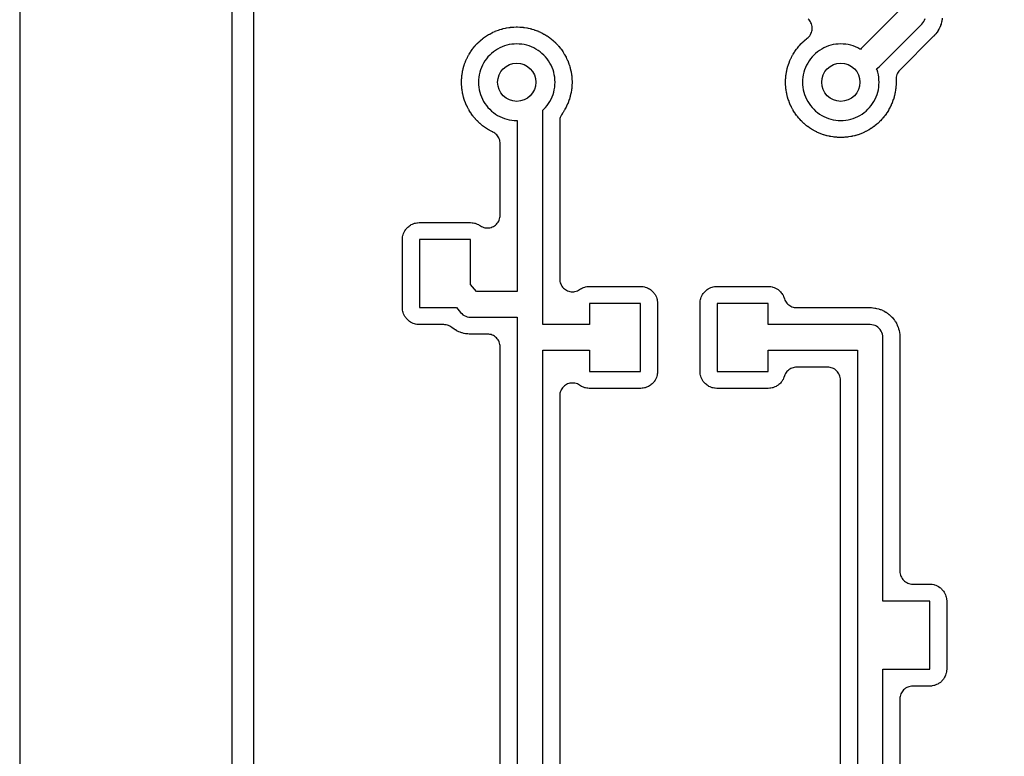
# Model space of a CAD drawing. Header units: millimetres. Extents: x 0 to 200, y 0 to 150.
# Tile 22 of 36: x 0 to 23, y 62 to 79. Entities that reach past the tile are written whole.
import ezdxf

# ---------------------------------------------------------------- set-up
doc = ezdxf.new("R2010")
doc.units = ezdxf.units.MM
for name, color, linetype in [('COPPER_KEEP_ref', 8, 'Continuous'), ('COPPER_REMOVE', 3, 'Continuous'), ('DRILL_0.9', 4, 'Continuous'), ('LABELS_ref', 5, 'Continuous'), ('OUTLINE', 7, 'Continuous')]:
    doc.layers.add(name, color=color, linetype=linetype)

msp = doc.modelspace()

# ---------------------------------------------------------------- linework, layer by layer
at = {"layer": 'COPPER_KEEP_ref'}
for points in [[(5.5, 100.7), (5.5, 15.3)], [(20.7, 79.724), (19.788, 78.812), (19.773, 78.795), (19.76, 78.802), (19.708, 78.83), (19.654, 78.854), (19.599, 78.875), (19.543, 78.892), (19.486, 78.906), (19.427, 78.915), (19.369, 78.921), (19.31, 78.923), (19.251, 78.921), (19.193, 78.915), (19.134, 78.906), (19.077, 78.892), (19.021, 78.875), (18.966, 78.854), (18.912, 78.83), (18.86, 78.802), (18.81, 78.771), (18.762, 78.737), (18.717, 78.7), (18.674, 78.659), (18.633, 78.616), (18.596, 78.571), (18.562, 78.523), (18.531, 78.473), (18.503, 78.421), (18.479, 78.367), (18.458, 78.312), (18.441, 78.256), (18.427, 78.199), (18.418, 78.14), (18.412, 78.082), (18.41, 78.023), (18.412, 77.964), (18.418, 77.906), (18.427, 77.847), (18.441, 77.79), (18.458, 77.734), (18.479, 77.679), (18.503, 77.625), (18.503, 77.625), (18.531, 77.573), (18.562, 77.523), (18.596, 77.475), (18.633, 77.43), (18.674, 77.387), (18.717, 77.346), (18.762, 77.309), (18.81, 77.275), (18.86, 77.244), (18.912, 77.216), (18.966, 77.192), (19.021, 77.171), (19.077, 77.154), (19.134, 77.14), (19.193, 77.131), (19.251, 77.125), (19.31, 77.123), (19.369, 77.125), (19.427, 77.131), (19.486, 77.14), (19.543, 77.154), (19.599, 77.171), (19.654, 77.192), (19.708, 77.216), (19.76, 77.244), (19.81, 77.275), (19.858, 77.309), (19.903, 77.346), (19.946, 77.387), (19.987, 77.43), (20.024, 77.475), (20.058, 77.523), (20.089, 77.573), (20.117, 77.625), (20.141, 77.679), (20.162, 77.734), (20.179, 77.79), (20.193, 77.847), (20.202, 77.906), (20.208, 77.964), (20.21, 78.023), (20.208, 78.082), (20.202, 78.14), (20.193, 78.199), (20.179, 78.256), (20.162, 78.312), (20.151, 78.341), (20.183, 78.362), (20.212, 78.388), (21.212, 79.388), (21.238, 79.417), (21.26, 79.45), (21.277, 79.485), (21.29, 79.522)], [(21.696, 79.53), (21.69, 79.488), (21.689, 79.478), (21.683, 79.449), (21.681, 79.44), (21.67, 79.399), (21.667, 79.389), (21.658, 79.361), (21.654, 79.352), (21.638, 79.313), (21.634, 79.304), (21.621, 79.277), (21.616, 79.269), (21.595, 79.232), (21.59, 79.224), (21.573, 79.199), (21.568, 79.191), (21.542, 79.158), (21.536, 79.15), (21.514, 79.126), (21.511, 79.122), (21.497, 79.107), (21.493, 79.103), (20.696, 78.306), (20.675, 78.283), (20.657, 78.258), (20.642, 78.232), (20.629, 78.204), (20.619, 78.175), (20.612, 78.145), (20.609, 78.115), (20.608, 78.084), (20.61, 78.039), (20.61, 78.034), (20.61, 78.012), (20.61, 78.007), (20.608, 77.954), (20.608, 77.949), (20.606, 77.927), (20.606, 77.922), (20.601, 77.869), (20.6, 77.864), (20.597, 77.843), (20.597, 77.838), (20.588, 77.785), (20.587, 77.78), (20.583, 77.759), (20.582, 77.754), (20.569, 77.702), (20.568, 77.697), (20.563, 77.676), (20.561, 77.672), (20.546, 77.62), (20.544, 77.615), (20.537, 77.595), (20.536, 77.591), (20.517, 77.54), (20.515, 77.535), (20.507, 77.516), (20.505, 77.511), (20.483, 77.462), (20.48, 77.458), (20.471, 77.439), (20.469, 77.434), (20.443, 77.387), (20.441, 77.382), (20.43, 77.364), (20.428, 77.36), (20.399, 77.314), (20.397, 77.31), (20.385, 77.292), (20.382, 77.288), (20.351, 77.244), (20.348, 77.24), (20.335, 77.223), (20.332, 77.219), (20.297, 77.178), (20.294, 77.174), (20.28, 77.158), (20.277, 77.154), (20.24, 77.115), (20.237, 77.111), (20.222, 77.096), (20.218, 77.093), (20.179, 77.056), (20.175, 77.053), (20.159, 77.039), (20.155, 77.036), (20.114, 77.001), (20.11, 76.998), (20.093, 76.985), (20.089, 76.982), (20.045, 76.951), (20.041, 76.948), (20.023, 76.936), (20.019, 76.934), (19.973, 76.905), (19.969, 76.903), (19.951, 76.892), (19.946, 76.89), (19.899, 76.864), (19.894, 76.862), (19.875, 76.853), (19.871, 76.85), (19.822, 76.828), (19.817, 76.826), (19.798, 76.818), (19.793, 76.816), (19.742, 76.797), (19.738, 76.796), (19.718, 76.789), (19.713, 76.787), (19.661, 76.772), (19.657, 76.77), (19.636, 76.765), (19.631, 76.764), (19.579, 76.751), (19.574, 76.75), (19.553, 76.746), (19.548, 76.745), (19.495, 76.736), (19.49, 76.736), (19.469, 76.733), (19.464, 76.732), (19.411, 76.727), (19.406, 76.727), (19.384, 76.725), (19.379, 76.725), (19.326, 76.723), (19.321, 76.723), (19.299, 76.723), (19.294, 76.723), (19.241, 76.725), (19.236, 76.725), (19.214, 76.727), (19.209, 76.727), (19.156, 76.732), (19.151, 76.733), (19.13, 76.736), (19.125, 76.736), (19.072, 76.745), (19.067, 76.746), (19.046, 76.75), (19.041, 76.751), (18.989, 76.764), (18.984, 76.765), (18.963, 76.77), (18.959, 76.772), (18.907, 76.787), (18.902, 76.789), (18.882, 76.796), (18.878, 76.797), (18.827, 76.816), (18.822, 76.818), (18.803, 76.826), (18.798, 76.828), (18.749, 76.85), (18.745, 76.853), (18.726, 76.862), (18.721, 76.864), (18.674, 76.89), (18.669, 76.892), (18.651, 76.903), (18.647, 76.905), (18.601, 76.934), (18.597, 76.936), (18.579, 76.948), (18.575, 76.951), (18.531, 76.982), (18.527, 76.985), (18.51, 76.998), (18.506, 77.001), (18.465, 77.036), (18.461, 77.039), (18.445, 77.053), (18.441, 77.056), (18.402, 77.093), (18.398, 77.096), (18.383, 77.111), (18.38, 77.115), (18.343, 77.154), (18.34, 77.158), (18.326, 77.174), (18.323, 77.178), (18.288, 77.219), (18.285, 77.223), (18.272, 77.24), (18.269, 77.244), (18.238, 77.288), (18.235, 77.292), (18.223, 77.31), (18.221, 77.314), (18.192, 77.36), (18.19, 77.364), (18.179, 77.382), (18.177, 77.387), (18.151, 77.434), (18.149, 77.439), (18.14, 77.458), (18.137, 77.462), (18.115, 77.511), (18.113, 77.516), (18.105, 77.535), (18.103, 77.54), (18.084, 77.591), (18.083, 77.595), (18.076, 77.615), (18.074, 77.62), (18.059, 77.672), (18.057, 77.676), (18.052, 77.697), (18.051, 77.702), (18.038, 77.754), (18.037, 77.759), (18.033, 77.78), (18.032, 77.785), (18.023, 77.838), (18.023, 77.843), (18.02, 77.864), (18.019, 77.869), (18.014, 77.922), (18.014, 77.927), (18.012, 77.949), (18.012, 77.954), (18.01, 78.007), (18.01, 78.012), (18.01, 78.034), (18.01, 78.039), (18.012, 78.092), (18.012, 78.097), (18.014, 78.119), (18.014, 78.124), (18.019, 78.177), (18.02, 78.182), (18.023, 78.203), (18.023, 78.208), (18.032, 78.261), (18.033, 78.266), (18.037, 78.287), (18.038, 78.292), (18.051, 78.344), (18.052, 78.349), (18.057, 78.37), (18.059, 78.374), (18.074, 78.426), (18.076, 78.431), (18.083, 78.451), (18.084, 78.455), (18.103, 78.506), (18.105, 78.511), (18.113, 78.53), (18.115, 78.535), (18.137, 78.584), (18.14, 78.588), (18.149, 78.607), (18.151, 78.612), (18.177, 78.659), (18.179, 78.664), (18.19, 78.682), (18.192, 78.686), (18.221, 78.732), (18.223, 78.736), (18.235, 78.754), (18.238, 78.758), (18.269, 78.802), (18.272, 78.806), (18.285, 78.823), (18.288, 78.827), (18.323, 78.868), (18.326, 78.872), (18.34, 78.888), (18.343, 78.892), (18.38, 78.931), (18.383, 78.935), (18.398, 78.95), (18.402, 78.953), (18.441, 78.99), (18.445, 78.993), (18.461, 79.007), (18.465, 79.01), (18.506, 79.045), (18.51, 79.048), (18.52, 79.055), (18.542, 79.074), (18.562, 79.094), (18.58, 79.117), (18.596, 79.141), (18.609, 79.167), (18.62, 79.194), (18.628, 79.221), (18.634, 79.25), (18.637, 79.279), (18.637, 79.307), (18.634, 79.336), (18.628, 79.365), (18.62, 79.392), (18.609, 79.419), (18.596, 79.445), (18.58, 79.469), (18.562, 79.492), (18.542, 79.512)], [(11.3, 61.641), (11.3, 71.8), (11.299, 71.829), (11.294, 71.859), (11.287, 71.887), (11.277, 71.915), (11.265, 71.941), (11.249, 71.967), (11.232, 71.99), (11.212, 72.012), (11.19, 72.032), (11.167, 72.049), (11.141, 72.065), (11.115, 72.077), (11.087, 72.087), (11.059, 72.094), (11.029, 72.099), (11, 72.1), (10.602, 72.1), (10.598, 72.1), (10.577, 72.101), (10.573, 72.101), (10.542, 72.103), (10.533, 72.104), (10.492, 72.109), (10.483, 72.11), (10.455, 72.116), (10.446, 72.118), (10.407, 72.128), (10.398, 72.13), (10.371, 72.139), (10.362, 72.142), (10.324, 72.157), (10.315, 72.161), (10.29, 72.173), (10.282, 72.177), (10.246, 72.197), (10.238, 72.202), (10.214, 72.217), (10.206, 72.222), (10.173, 72.246), (10.166, 72.252), (10.162, 72.254), (10.139, 72.272), (10.113, 72.287), (10.087, 72.3), (10.059, 72.31), (10.03, 72.317), (10.001, 72.322), (9.971, 72.323), (9.405, 72.323), (9.395, 72.323), (9.358, 72.326), (9.338, 72.328), (9.306, 72.335), (9.287, 72.34), (9.256, 72.35), (9.238, 72.358), (9.209, 72.372), (9.192, 72.382), (9.165, 72.4), (9.149, 72.412), (9.125, 72.434), (9.111, 72.448), (9.089, 72.472), (9.077, 72.488), (9.059, 72.515), (9.049, 72.532), (9.035, 72.561), (9.027, 72.579), (9.017, 72.61), (9.012, 72.629), (9.005, 72.661), (9.003, 72.681), (9, 72.718), (9, 72.728), (9, 74.318), (9, 74.328), (9.003, 74.365), (9.005, 74.385), (9.012, 74.417), (9.017, 74.436), (9.027, 74.467), (9.035, 74.485), (9.049, 74.514), (9.059, 74.531), (9.077, 74.558), (9.089, 74.574), (9.111, 74.598), (9.125, 74.612), (9.149, 74.634), (9.165, 74.646), (9.192, 74.664), (9.209, 74.674), (9.238, 74.688), (9.256, 74.696), (9.287, 74.706), (9.306, 74.711), (9.338, 74.718), (9.358, 74.72), (9.395, 74.723), (9.405, 74.723), (10.595, 74.723), (10.605, 74.723), (10.642, 74.72), (10.662, 74.718), (10.694, 74.711), (10.713, 74.706), (10.744, 74.696), (10.762, 74.688), (10.791, 74.674), (10.808, 74.664), (10.833, 74.647), (10.859, 74.632), (10.885, 74.619), (10.913, 74.609), (10.941, 74.602), (10.971, 74.598), (11, 74.597), (11.029, 74.598), (11.059, 74.602), (11.087, 74.609), (11.115, 74.619), (11.141, 74.632), (11.167, 74.647), (11.19, 74.665), (11.212, 74.684), (11.232, 74.706), (11.249, 74.73), (11.265, 74.755), (11.277, 74.782), (11.287, 74.809), (11.294, 74.838), (11.299, 74.867), (11.3, 74.897), (11.3, 76.58), (11.299, 76.608), (11.295, 76.636), (11.288, 76.663), (11.279, 76.69), (11.267, 76.716), (11.253, 76.74), (11.237, 76.763), (11.219, 76.785), (11.199, 76.804), (11.177, 76.822), (11.153, 76.838), (11.128, 76.851), (11.125, 76.853), (11.106, 76.862), (11.101, 76.864), (11.054, 76.89), (11.049, 76.892), (11.031, 76.903), (11.027, 76.905), (10.981, 76.934), (10.977, 76.936), (10.959, 76.948), (10.955, 76.951), (10.911, 76.982), (10.907, 76.985), (10.89, 76.998), (10.886, 77.001), (10.845, 77.036), (10.841, 77.039), (10.825, 77.053), (10.821, 77.056), (10.782, 77.093), (10.778, 77.096), (10.763, 77.111), (10.76, 77.115), (10.723, 77.154), (10.72, 77.158), (10.706, 77.174), (10.703, 77.178), (10.668, 77.219), (10.665, 77.223), (10.652, 77.24), (10.649, 77.244), (10.618, 77.288), (10.615, 77.292), (10.603, 77.31), (10.601, 77.314), (10.572, 77.36), (10.57, 77.364), (10.559, 77.382), (10.557, 77.387), (10.531, 77.434), (10.529, 77.439), (10.52, 77.458), (10.517, 77.462), (10.495, 77.511), (10.493, 77.516), (10.485, 77.535), (10.483, 77.54), (10.464, 77.591), (10.463, 77.595), (10.456, 77.615), (10.454, 77.62), (10.439, 77.672), (10.437, 77.676), (10.432, 77.697), (10.431, 77.702), (10.418, 77.754), (10.417, 77.759), (10.413, 77.78), (10.412, 77.785), (10.403, 77.838), (10.403, 77.843), (10.4, 77.864), (10.399, 77.869), (10.394, 77.922), (10.394, 77.927), (10.392, 77.949), (10.392, 77.954), (10.39, 78.007), (10.39, 78.012), (10.39, 78.034), (10.39, 78.039), (10.392, 78.092), (10.392, 78.097), (10.394, 78.119), (10.394, 78.124), (10.399, 78.177), (10.4, 78.182), (10.403, 78.203), (10.403, 78.208), (10.412, 78.261), (10.413, 78.266), (10.417, 78.287), (10.418, 78.292), (10.431, 78.344), (10.432, 78.349), (10.437, 78.37), (10.439, 78.374), (10.454, 78.426), (10.456, 78.431), (10.463, 78.451), (10.464, 78.455), (10.483, 78.506), (10.485, 78.511), (10.493, 78.53), (10.495, 78.535), (10.517, 78.584), (10.52, 78.588), (10.529, 78.607), (10.531, 78.612), (10.557, 78.659), (10.559, 78.664), (10.57, 78.682), (10.572, 78.686), (10.601, 78.732), (10.603, 78.736), (10.615, 78.754), (10.618, 78.758), (10.649, 78.802), (10.652, 78.806), (10.665, 78.823), (10.668, 78.827), (10.703, 78.868), (10.706, 78.872), (10.72, 78.888), (10.723, 78.892), (10.76, 78.931), (10.763, 78.935), (10.778, 78.95), (10.782, 78.953), (10.821, 78.99), (10.825, 78.993), (10.841, 79.007), (10.845, 79.01), (10.886, 79.045), (10.89, 79.048), (10.907, 79.061), (10.911, 79.064), (10.955, 79.095), (10.959, 79.098), (10.977, 79.11), (10.981, 79.112), (11.027, 79.141), (11.031, 79.143), (11.049, 79.154), (11.054, 79.156), (11.101, 79.182), (11.106, 79.184), (11.125, 79.193), (11.129, 79.196), (11.178, 79.218), (11.183, 79.22), (11.202, 79.228), (11.207, 79.23), (11.258, 79.249), (11.262, 79.25), (11.282, 79.257), (11.287, 79.259), (11.339, 79.274), (11.343, 79.276), (11.364, 79.281), (11.369, 79.282), (11.421, 79.295), (11.426, 79.296), (11.447, 79.3), (11.452, 79.301), (11.505, 79.31), (11.51, 79.31), (11.531, 79.313), (11.536, 79.314), (11.589, 79.319), (11.594, 79.319), (11.616, 79.321), (11.621, 79.321), (11.674, 79.323), (11.679, 79.323), (11.701, 79.323), (11.706, 79.323), (11.759, 79.321), (11.764, 79.321), (11.786, 79.319), (11.791, 79.319), (11.844, 79.314), (11.849, 79.313), (11.87, 79.31), (11.875, 79.31), (11.928, 79.301), (11.933, 79.3), (11.954, 79.296), (11.959, 79.295), (12.011, 79.282), (12.016, 79.281), (12.037, 79.276), (12.041, 79.274), (12.093, 79.259), (12.098, 79.257), (12.118, 79.25), (12.122, 79.249), (12.173, 79.23), (12.178, 79.228), (12.197, 79.22), (12.202, 79.218), (12.251, 79.196), (12.255, 79.193), (12.274, 79.184), (12.279, 79.182), (12.326, 79.156), (12.331, 79.154), (12.349, 79.143), (12.353, 79.141), (12.399, 79.112), (12.403, 79.11), (12.421, 79.098), (12.425, 79.095), (12.469, 79.064), (12.473, 79.061), (12.49, 79.048), (12.494, 79.045), (12.535, 79.01), (12.539, 79.007), (12.555, 78.993), (12.559, 78.99), (12.598, 78.953), (12.602, 78.95), (12.617, 78.935), (12.62, 78.931), (12.657, 78.892), (12.66, 78.888), (12.674, 78.872), (12.677, 78.868), (12.712, 78.827), (12.715, 78.823), (12.728, 78.806), (12.731, 78.802), (12.762, 78.758), (12.765, 78.754), (12.777, 78.736), (12.779, 78.732), (12.808, 78.686), (12.81, 78.682), (12.821, 78.664), (12.823, 78.659), (12.849, 78.612), (12.851, 78.607), (12.86, 78.588), (12.863, 78.584), (12.885, 78.535), (12.887, 78.53), (12.895, 78.511), (12.897, 78.506), (12.916, 78.455), (12.917, 78.451), (12.924, 78.431), (12.926, 78.426), (12.941, 78.374), (12.943, 78.37), (12.948, 78.349), (12.949, 78.344), (12.962, 78.292), (12.963, 78.287), (12.967, 78.266), (12.968, 78.261), (12.977, 78.208), (12.977, 78.203), (12.98, 78.182), (12.981, 78.177), (12.986, 78.124), (12.986, 78.119), (12.988, 78.097), (12.988, 78.092), (12.99, 78.039), (12.99, 78.034), (12.99, 78.012), (12.99, 78.007), (12.988, 77.954), (12.988, 77.949), (12.986, 77.927), (12.986, 77.922), (12.981, 77.869), (12.98, 77.864), (12.977, 77.843), (12.977, 77.838), (12.968, 77.785), (12.967, 77.78), (12.963, 77.759), (12.962, 77.754), (12.949, 77.702), (12.948, 77.697), (12.943, 77.676), (12.941, 77.672), (12.926, 77.62), (12.924, 77.615), (12.917, 77.595), (12.916, 77.591), (12.897, 77.54), (12.895, 77.535), (12.887, 77.516), (12.885, 77.511), (12.863, 77.462), (12.86, 77.458), (12.851, 77.439), (12.849, 77.434), (12.823, 77.387), (12.821, 77.382), (12.81, 77.364), (12.808, 77.36), (12.779, 77.314), (12.777, 77.31), (12.765, 77.292), (12.762, 77.288), (12.756, 77.28), (12.739, 77.254), (12.725, 77.226), (12.714, 77.197), (12.706, 77.167), (12.702, 77.136), (12.7, 77.105), (12.7, 73.397), (12.701, 73.367), (12.706, 73.338), (12.713, 73.309), (12.723, 73.282), (12.735, 73.255), (12.751, 73.23), (12.768, 73.206), (12.788, 73.184), (12.81, 73.165), (12.833, 73.147), (12.859, 73.132), (12.885, 73.119), (12.913, 73.109), (12.941, 73.102), (12.971, 73.098), (13, 73.097), (13.029, 73.098), (13.059, 73.102), (13.087, 73.109), (13.115, 73.119), (13.141, 73.132), (13.167, 73.147), (13.192, 73.164), (13.209, 73.174), (13.238, 73.188), (13.256, 73.196), (13.287, 73.206), (13.306, 73.211), (13.338, 73.218), (13.358, 73.22), (13.395, 73.223), (13.405, 73.223), (14.595, 73.223), (14.605, 73.223), (14.642, 73.22), (14.662, 73.218), (14.694, 73.211), (14.713, 73.206), (14.744, 73.196), (14.762, 73.188), (14.791, 73.174), (14.808, 73.164), (14.835, 73.146), (14.851, 73.134), (14.875, 73.112), (14.889, 73.098), (14.911, 73.074), (14.923, 73.058), (14.941, 73.031), (14.951, 73.014), (14.965, 72.985), (14.973, 72.967), (14.983, 72.936), (14.988, 72.917), (14.995, 72.885), (14.997, 72.865), (15, 72.828), (15, 72.818), (15, 71.228), (15, 71.218), (14.997, 71.181), (14.995, 71.161), (14.988, 71.129), (14.983, 71.11), (14.973, 71.079), (14.965, 71.061), (14.951, 71.032), (14.941, 71.015), (14.923, 70.988), (14.911, 70.972), (14.889, 70.948), (14.875, 70.934), (14.851, 70.912), (14.835, 70.9), (14.808, 70.882), (14.791, 70.872), (14.762, 70.858), (14.744, 70.85), (14.713, 70.84), (14.694, 70.835), (14.662, 70.828), (14.642, 70.826), (14.605, 70.823), (14.595, 70.823), (13.405, 70.823), (13.395, 70.823), (13.358, 70.826), (13.338, 70.828), (13.306, 70.835), (13.287, 70.84), (13.256, 70.85), (13.238, 70.858), (13.209, 70.872), (13.192, 70.882), (13.167, 70.899), (13.141, 70.914), (13.115, 70.927), (13.087, 70.937), (13.059, 70.944), (13.029, 70.948), (13, 70.949), (12.971, 70.948), (12.941, 70.944), (12.913, 70.937), (12.885, 70.927), (12.859, 70.914), (12.833, 70.899), (12.81, 70.881), (12.81, 70.881), (12.788, 70.862), (12.768, 70.84), (12.751, 70.816), (12.735, 70.791), (12.723, 70.764), (12.713, 70.737), (12.706, 70.708), (12.701, 70.679), (12.7, 70.649), (12.7, 61.641)], [(12.3, 61.264), (12.3, 71.723), (13.4, 71.723), (13.4, 71.223), (14.6, 71.223), (14.6, 72.823), (13.4, 72.823), (13.4, 72.323), (12.3, 72.323), (12.3, 77.362), (12.326, 77.387), (12.367, 77.43), (12.404, 77.475), (12.438, 77.523), (12.469, 77.573), (12.497, 77.625), (12.521, 77.679), (12.542, 77.734), (12.559, 77.79), (12.573, 77.847), (12.582, 77.906), (12.588, 77.964), (12.59, 78.023), (12.588, 78.082), (12.582, 78.14), (12.573, 78.199), (12.559, 78.256), (12.542, 78.312), (12.521, 78.367), (12.497, 78.421), (12.469, 78.473), (12.438, 78.523), (12.404, 78.571), (12.367, 78.616), (12.326, 78.659), (12.283, 78.7), (12.238, 78.737), (12.19, 78.771), (12.14, 78.802), (12.088, 78.83), (12.034, 78.854), (11.979, 78.875), (11.923, 78.892), (11.866, 78.906), (11.807, 78.915), (11.749, 78.921), (11.69, 78.923), (11.631, 78.921), (11.573, 78.915), (11.514, 78.906), (11.457, 78.892), (11.401, 78.875), (11.346, 78.854), (11.292, 78.83), (11.24, 78.802), (11.19, 78.771), (11.142, 78.737), (11.097, 78.7), (11.054, 78.659), (11.013, 78.616), (10.976, 78.571), (10.942, 78.523), (10.911, 78.473), (10.883, 78.421), (10.859, 78.367), (10.838, 78.312), (10.821, 78.256), (10.807, 78.199), (10.798, 78.14), (10.792, 78.082), (10.79, 78.023), (10.792, 77.964), (10.798, 77.906), (10.807, 77.847), (10.821, 77.79), (10.838, 77.734), (10.859, 77.679), (10.883, 77.625), (10.911, 77.573), (10.942, 77.523), (10.976, 77.475), (11.013, 77.43), (11.054, 77.387), (11.097, 77.346), (11.142, 77.309), (11.19, 77.275), (11.24, 77.244), (11.292, 77.216), (11.346, 77.192), (11.401, 77.171), (11.457, 77.154), (11.514, 77.14), (11.573, 77.131), (11.631, 77.125), (11.69, 77.123), (11.7, 77.123), (11.7, 73.1), (10.741, 73.1), (10.6, 73.27), (10.6, 74.323), (9.4, 74.323), (9.4, 72.723), (10.274, 72.723), (10.369, 72.608), (10.395, 72.581), (10.424, 72.557), (10.456, 72.537), (10.49, 72.521), (10.526, 72.509), (10.562, 72.502), (10.6, 72.5), (11.7, 72.5), (11.7, 72.023), (11.7, 61.264)], [(19.3, 61.641), (19.3, 71.023), (19.299, 71.052), (19.294, 71.082), (19.287, 71.11), (19.277, 71.138), (19.265, 71.164), (19.249, 71.19), (19.232, 71.213), (19.212, 71.235), (19.19, 71.255), (19.167, 71.272), (19.141, 71.288), (19.115, 71.3), (19.087, 71.31), (19.059, 71.317), (19.029, 71.322), (19, 71.323), (18.27, 71.323), (18.242, 71.322), (18.213, 71.318), (18.186, 71.311), (18.158, 71.301), (18.132, 71.289), (18.108, 71.275), (18.084, 71.258), (18.063, 71.239), (18.043, 71.219), (18.025, 71.196), (18.01, 71.172), (17.997, 71.146), (17.986, 71.119), (17.973, 71.079), (17.965, 71.061), (17.951, 71.032), (17.941, 71.015), (17.923, 70.988), (17.911, 70.972), (17.889, 70.948), (17.875, 70.934), (17.851, 70.912), (17.835, 70.9), (17.808, 70.882), (17.791, 70.872), (17.762, 70.858), (17.744, 70.85), (17.713, 70.84), (17.694, 70.835), (17.662, 70.828), (17.642, 70.826), (17.605, 70.823), (17.595, 70.823), (16.405, 70.823), (16.395, 70.823), (16.358, 70.826), (16.338, 70.828), (16.306, 70.835), (16.287, 70.84), (16.256, 70.85), (16.238, 70.858), (16.209, 70.872), (16.192, 70.882), (16.165, 70.9), (16.149, 70.912), (16.125, 70.934), (16.111, 70.948), (16.089, 70.972), (16.077, 70.988), (16.059, 71.015), (16.049, 71.032), (16.035, 71.061), (16.027, 71.079), (16.017, 71.11), (16.012, 71.129), (16.005, 71.161), (16.003, 71.181), (16, 71.218), (16, 71.228), (16, 72.818), (16, 72.828), (16.003, 72.865), (16.005, 72.885), (16.012, 72.917), (16.017, 72.936), (16.027, 72.967), (16.035, 72.985), (16.049, 73.014), (16.059, 73.031), (16.077, 73.058), (16.089, 73.074), (16.111, 73.098), (16.125, 73.112), (16.149, 73.134), (16.165, 73.146), (16.192, 73.164), (16.209, 73.174), (16.238, 73.188), (16.256, 73.196), (16.287, 73.206), (16.306, 73.211), (16.338, 73.218), (16.358, 73.22), (16.395, 73.223), (16.405, 73.223), (17.595, 73.223), (17.605, 73.223), (17.642, 73.22), (17.662, 73.218), (17.694, 73.211), (17.713, 73.206), (17.744, 73.196), (17.762, 73.188), (17.791, 73.174), (17.808, 73.164), (17.835, 73.146), (17.851, 73.134), (17.875, 73.112), (17.889, 73.098), (17.911, 73.074), (17.923, 73.058), (17.941, 73.031), (17.951, 73.014), (17.965, 72.985), (17.973, 72.967), (17.986, 72.927), (17.997, 72.9), (18.01, 72.874), (18.025, 72.85), (18.043, 72.827), (18.063, 72.807), (18.084, 72.788), (18.108, 72.771), (18.132, 72.757), (18.158, 72.745), (18.186, 72.735), (18.213, 72.728), (18.242, 72.724), (18.27, 72.723), (19.998, 72.723), (20.002, 72.723), (20.024, 72.722), (20.029, 72.722), (20.06, 72.72), (20.07, 72.719), (20.112, 72.713), (20.122, 72.712), (20.151, 72.706), (20.16, 72.704), (20.201, 72.693), (20.211, 72.69), (20.239, 72.681), (20.248, 72.677), (20.287, 72.661), (20.296, 72.657), (20.323, 72.644), (20.331, 72.639), (20.368, 72.618), (20.376, 72.613), (20.401, 72.596), (20.409, 72.591), (20.442, 72.565), (20.45, 72.559), (20.472, 72.539), (20.479, 72.532), (20.509, 72.502), (20.516, 72.495), (20.536, 72.473), (20.542, 72.465), (20.568, 72.432), (20.573, 72.424), (20.59, 72.399), (20.595, 72.391), (20.616, 72.354), (20.621, 72.346), (20.634, 72.319), (20.638, 72.31), (20.654, 72.271), (20.658, 72.262), (20.667, 72.234), (20.67, 72.224), (20.681, 72.183), (20.683, 72.174), (20.689, 72.145), (20.69, 72.135), (20.696, 72.093), (20.697, 72.083), (20.699, 72.052), (20.699, 72.047), (20.7, 72.025), (20.7, 72.021), (20.7, 66.523), (20.701, 66.494), (20.706, 66.464), (20.713, 66.436), (20.723, 66.408), (20.735, 66.382), (20.751, 66.356), (20.768, 66.333), (20.788, 66.311), (20.81, 66.291), (20.833, 66.274), (20.859, 66.258), (20.885, 66.246), (20.913, 66.236), (20.941, 66.229), (20.971, 66.224), (21, 66.223), (21.395, 66.223), (21.405, 66.223), (21.442, 66.22), (21.462, 66.218), (21.494, 66.211), (21.513, 66.206), (21.544, 66.196), (21.562, 66.188), (21.591, 66.174), (21.608, 66.164), (21.635, 66.146), (21.651, 66.134), (21.675, 66.112), (21.689, 66.098), (21.711, 66.074), (21.723, 66.058), (21.741, 66.031), (21.751, 66.014), (21.765, 65.985), (21.773, 65.967), (21.783, 65.936), (21.788, 65.917), (21.795, 65.885), (21.797, 65.865), (21.8, 65.828), (21.8, 65.818), (21.8, 64.228), (21.8, 64.218), (21.797, 64.181), (21.795, 64.161), (21.788, 64.129), (21.783, 64.11), (21.773, 64.079), (21.765, 64.061), (21.751, 64.032), (21.741, 64.015), (21.723, 63.988), (21.711, 63.972), (21.689, 63.948), (21.675, 63.934), (21.651, 63.912), (21.635, 63.9), (21.608, 63.882), (21.591, 63.872), (21.562, 63.858), (21.544, 63.85), (21.513, 63.84), (21.494, 63.835), (21.462, 63.828), (21.442, 63.826), (21.405, 63.823), (21.395, 63.823), (21, 63.823), (20.971, 63.822), (20.941, 63.817), (20.913, 63.81), (20.885, 63.8), (20.859, 63.788), (20.833, 63.772), (20.81, 63.755), (20.788, 63.735), (20.768, 63.713), (20.751, 63.69), (20.735, 63.664), (20.723, 63.638), (20.713, 63.61), (20.706, 63.582), (20.701, 63.552), (20.7, 63.523), (20.7, 61.641)], [(20.3, 61.264), (20.3, 64.223), (21.4, 64.223), (21.4, 65.823), (20.3, 65.823), (20.3, 72.023), (20.297, 72.062), (20.29, 72.101), (20.277, 72.138), (20.26, 72.173), (20.238, 72.206), (20.212, 72.235), (20.183, 72.261), (20.15, 72.283), (20.115, 72.3), (20.078, 72.313), (20.039, 72.32), (20, 72.323), (17.6, 72.323), (17.6, 72.823), (16.4, 72.823), (16.4, 71.223), (17.6, 71.223), (17.6, 71.723), (19.7, 71.723), (19.7, 61.264)]]:
    msp.add_lwpolyline(points, dxfattribs=at)
at = {"layer": 'COPPER_REMOVE'}
for points in [[(5, 14.5), (5, 101.5)], [(5.5, 100.7), (5.5, 15.3)], [(20.7, 79.724), (19.788, 78.812), (19.773, 78.795), (19.76, 78.802), (19.708, 78.83), (19.654, 78.854), (19.599, 78.875), (19.543, 78.892), (19.486, 78.906), (19.427, 78.915), (19.369, 78.921), (19.31, 78.923), (19.251, 78.921), (19.193, 78.915), (19.134, 78.906), (19.077, 78.892), (19.021, 78.875), (18.966, 78.854), (18.912, 78.83), (18.86, 78.802), (18.81, 78.771), (18.762, 78.737), (18.717, 78.7), (18.674, 78.659), (18.633, 78.616), (18.596, 78.571), (18.562, 78.523), (18.531, 78.473), (18.503, 78.421), (18.479, 78.367), (18.458, 78.312), (18.441, 78.256), (18.427, 78.199), (18.418, 78.14), (18.412, 78.082), (18.41, 78.023), (18.412, 77.964), (18.418, 77.906), (18.427, 77.847), (18.441, 77.79), (18.458, 77.734), (18.479, 77.679), (18.503, 77.625), (18.503, 77.625), (18.531, 77.573), (18.562, 77.523), (18.596, 77.475), (18.633, 77.43), (18.674, 77.387), (18.717, 77.346), (18.762, 77.309), (18.81, 77.275), (18.86, 77.244), (18.912, 77.216), (18.966, 77.192), (19.021, 77.171), (19.077, 77.154), (19.134, 77.14), (19.193, 77.131), (19.251, 77.125), (19.31, 77.123), (19.369, 77.125), (19.427, 77.131), (19.486, 77.14), (19.543, 77.154), (19.599, 77.171), (19.654, 77.192), (19.708, 77.216), (19.76, 77.244), (19.81, 77.275), (19.858, 77.309), (19.903, 77.346), (19.946, 77.387), (19.987, 77.43), (20.024, 77.475), (20.058, 77.523), (20.089, 77.573), (20.117, 77.625), (20.141, 77.679), (20.162, 77.734), (20.179, 77.79), (20.193, 77.847), (20.202, 77.906), (20.208, 77.964), (20.21, 78.023), (20.208, 78.082), (20.202, 78.14), (20.193, 78.199), (20.179, 78.256), (20.162, 78.312), (20.151, 78.341), (20.183, 78.362), (20.212, 78.388), (21.212, 79.388), (21.238, 79.417), (21.26, 79.45), (21.277, 79.485), (21.29, 79.522)], [(21.696, 79.53), (21.69, 79.488), (21.689, 79.478), (21.683, 79.449), (21.681, 79.44), (21.67, 79.399), (21.667, 79.389), (21.658, 79.361), (21.654, 79.352), (21.638, 79.313), (21.634, 79.304), (21.621, 79.277), (21.616, 79.269), (21.595, 79.232), (21.59, 79.224), (21.573, 79.199), (21.568, 79.191), (21.542, 79.158), (21.536, 79.15), (21.514, 79.126), (21.511, 79.122), (21.497, 79.107), (21.493, 79.103), (20.696, 78.306), (20.675, 78.283), (20.657, 78.258), (20.642, 78.232), (20.629, 78.204), (20.619, 78.175), (20.612, 78.145), (20.609, 78.115), (20.608, 78.084), (20.61, 78.039), (20.61, 78.034), (20.61, 78.012), (20.61, 78.007), (20.608, 77.954), (20.608, 77.949), (20.606, 77.927), (20.606, 77.922), (20.601, 77.869), (20.6, 77.864), (20.597, 77.843), (20.597, 77.838), (20.588, 77.785), (20.587, 77.78), (20.583, 77.759), (20.582, 77.754), (20.569, 77.702), (20.568, 77.697), (20.563, 77.676), (20.561, 77.672), (20.546, 77.62), (20.544, 77.615), (20.537, 77.595), (20.536, 77.591), (20.517, 77.54), (20.515, 77.535), (20.507, 77.516), (20.505, 77.511), (20.483, 77.462), (20.48, 77.458), (20.471, 77.439), (20.469, 77.434), (20.443, 77.387), (20.441, 77.382), (20.43, 77.364), (20.428, 77.36), (20.399, 77.314), (20.397, 77.31), (20.385, 77.292), (20.382, 77.288), (20.351, 77.244), (20.348, 77.24), (20.335, 77.223), (20.332, 77.219), (20.297, 77.178), (20.294, 77.174), (20.28, 77.158), (20.277, 77.154), (20.24, 77.115), (20.237, 77.111), (20.222, 77.096), (20.218, 77.093), (20.179, 77.056), (20.175, 77.053), (20.159, 77.039), (20.155, 77.036), (20.114, 77.001), (20.11, 76.998), (20.093, 76.985), (20.089, 76.982), (20.045, 76.951), (20.041, 76.948), (20.023, 76.936), (20.019, 76.934), (19.973, 76.905), (19.969, 76.903), (19.951, 76.892), (19.946, 76.89), (19.899, 76.864), (19.894, 76.862), (19.875, 76.853), (19.871, 76.85), (19.822, 76.828), (19.817, 76.826), (19.798, 76.818), (19.793, 76.816), (19.742, 76.797), (19.738, 76.796), (19.718, 76.789), (19.713, 76.787), (19.661, 76.772), (19.657, 76.77), (19.636, 76.765), (19.631, 76.764), (19.579, 76.751), (19.574, 76.75), (19.553, 76.746), (19.548, 76.745), (19.495, 76.736), (19.49, 76.736), (19.469, 76.733), (19.464, 76.732), (19.411, 76.727), (19.406, 76.727), (19.384, 76.725), (19.379, 76.725), (19.326, 76.723), (19.321, 76.723), (19.299, 76.723), (19.294, 76.723), (19.241, 76.725), (19.236, 76.725), (19.214, 76.727), (19.209, 76.727), (19.156, 76.732), (19.151, 76.733), (19.13, 76.736), (19.125, 76.736), (19.072, 76.745), (19.067, 76.746), (19.046, 76.75), (19.041, 76.751), (18.989, 76.764), (18.984, 76.765), (18.963, 76.77), (18.959, 76.772), (18.907, 76.787), (18.902, 76.789), (18.882, 76.796), (18.878, 76.797), (18.827, 76.816), (18.822, 76.818), (18.803, 76.826), (18.798, 76.828), (18.749, 76.85), (18.745, 76.853), (18.726, 76.862), (18.721, 76.864), (18.674, 76.89), (18.669, 76.892), (18.651, 76.903), (18.647, 76.905), (18.601, 76.934), (18.597, 76.936), (18.579, 76.948), (18.575, 76.951), (18.531, 76.982), (18.527, 76.985), (18.51, 76.998), (18.506, 77.001), (18.465, 77.036), (18.461, 77.039), (18.445, 77.053), (18.441, 77.056), (18.402, 77.093), (18.398, 77.096), (18.383, 77.111), (18.38, 77.115), (18.343, 77.154), (18.34, 77.158), (18.326, 77.174), (18.323, 77.178), (18.288, 77.219), (18.285, 77.223), (18.272, 77.24), (18.269, 77.244), (18.238, 77.288), (18.235, 77.292), (18.223, 77.31), (18.221, 77.314), (18.192, 77.36), (18.19, 77.364), (18.179, 77.382), (18.177, 77.387), (18.151, 77.434), (18.149, 77.439), (18.14, 77.458), (18.137, 77.462), (18.115, 77.511), (18.113, 77.516), (18.105, 77.535), (18.103, 77.54), (18.084, 77.591), (18.083, 77.595), (18.076, 77.615), (18.074, 77.62), (18.059, 77.672), (18.057, 77.676), (18.052, 77.697), (18.051, 77.702), (18.038, 77.754), (18.037, 77.759), (18.033, 77.78), (18.032, 77.785), (18.023, 77.838), (18.023, 77.843), (18.02, 77.864), (18.019, 77.869), (18.014, 77.922), (18.014, 77.927), (18.012, 77.949), (18.012, 77.954), (18.01, 78.007), (18.01, 78.012), (18.01, 78.034), (18.01, 78.039), (18.012, 78.092), (18.012, 78.097), (18.014, 78.119), (18.014, 78.124), (18.019, 78.177), (18.02, 78.182), (18.023, 78.203), (18.023, 78.208), (18.032, 78.261), (18.033, 78.266), (18.037, 78.287), (18.038, 78.292), (18.051, 78.344), (18.052, 78.349), (18.057, 78.37), (18.059, 78.374), (18.074, 78.426), (18.076, 78.431), (18.083, 78.451), (18.084, 78.455), (18.103, 78.506), (18.105, 78.511), (18.113, 78.53), (18.115, 78.535), (18.137, 78.584), (18.14, 78.588), (18.149, 78.607), (18.151, 78.612), (18.177, 78.659), (18.179, 78.664), (18.19, 78.682), (18.192, 78.686), (18.221, 78.732), (18.223, 78.736), (18.235, 78.754), (18.238, 78.758), (18.269, 78.802), (18.272, 78.806), (18.285, 78.823), (18.288, 78.827), (18.323, 78.868), (18.326, 78.872), (18.34, 78.888), (18.343, 78.892), (18.38, 78.931), (18.383, 78.935), (18.398, 78.95), (18.402, 78.953), (18.441, 78.99), (18.445, 78.993), (18.461, 79.007), (18.465, 79.01), (18.506, 79.045), (18.51, 79.048), (18.52, 79.055), (18.542, 79.074), (18.562, 79.094), (18.58, 79.117), (18.596, 79.141), (18.609, 79.167), (18.62, 79.194), (18.628, 79.221), (18.634, 79.25), (18.637, 79.279), (18.637, 79.307), (18.634, 79.336), (18.628, 79.365), (18.62, 79.392), (18.609, 79.419), (18.596, 79.445), (18.58, 79.469), (18.562, 79.492), (18.542, 79.512)], [(11.3, 61.641), (11.3, 71.8), (11.299, 71.829), (11.294, 71.859), (11.287, 71.887), (11.277, 71.915), (11.265, 71.941), (11.249, 71.967), (11.232, 71.99), (11.212, 72.012), (11.19, 72.032), (11.167, 72.049), (11.141, 72.065), (11.115, 72.077), (11.087, 72.087), (11.059, 72.094), (11.029, 72.099), (11, 72.1), (10.602, 72.1), (10.598, 72.1), (10.577, 72.101), (10.573, 72.101), (10.542, 72.103), (10.533, 72.104), (10.492, 72.109), (10.483, 72.11), (10.455, 72.116), (10.446, 72.118), (10.407, 72.128), (10.398, 72.13), (10.371, 72.139), (10.362, 72.142), (10.324, 72.157), (10.315, 72.161), (10.29, 72.173), (10.282, 72.177), (10.246, 72.197), (10.238, 72.202), (10.214, 72.217), (10.206, 72.222), (10.173, 72.246), (10.166, 72.252), (10.162, 72.254), (10.139, 72.272), (10.113, 72.287), (10.087, 72.3), (10.059, 72.31), (10.03, 72.317), (10.001, 72.322), (9.971, 72.323), (9.405, 72.323), (9.395, 72.323), (9.358, 72.326), (9.338, 72.328), (9.306, 72.335), (9.287, 72.34), (9.256, 72.35), (9.238, 72.358), (9.209, 72.372), (9.192, 72.382), (9.165, 72.4), (9.149, 72.412), (9.125, 72.434), (9.111, 72.448), (9.089, 72.472), (9.077, 72.488), (9.059, 72.515), (9.049, 72.532), (9.035, 72.561), (9.027, 72.579), (9.017, 72.61), (9.012, 72.629), (9.005, 72.661), (9.003, 72.681), (9, 72.718), (9, 72.728), (9, 74.318), (9, 74.328), (9.003, 74.365), (9.005, 74.385), (9.012, 74.417), (9.017, 74.436), (9.027, 74.467), (9.035, 74.485), (9.049, 74.514), (9.059, 74.531), (9.077, 74.558), (9.089, 74.574), (9.111, 74.598), (9.125, 74.612), (9.149, 74.634), (9.165, 74.646), (9.192, 74.664), (9.209, 74.674), (9.238, 74.688), (9.256, 74.696), (9.287, 74.706), (9.306, 74.711), (9.338, 74.718), (9.358, 74.72), (9.395, 74.723), (9.405, 74.723), (10.595, 74.723), (10.605, 74.723), (10.642, 74.72), (10.662, 74.718), (10.694, 74.711), (10.713, 74.706), (10.744, 74.696), (10.762, 74.688), (10.791, 74.674), (10.808, 74.664), (10.833, 74.647), (10.859, 74.632), (10.885, 74.619), (10.913, 74.609), (10.941, 74.602), (10.971, 74.598), (11, 74.597), (11.029, 74.598), (11.059, 74.602), (11.087, 74.609), (11.115, 74.619), (11.141, 74.632), (11.167, 74.647), (11.19, 74.665), (11.212, 74.684), (11.232, 74.706), (11.249, 74.73), (11.265, 74.755), (11.277, 74.782), (11.287, 74.809), (11.294, 74.838), (11.299, 74.867), (11.3, 74.897), (11.3, 76.58), (11.299, 76.608), (11.295, 76.636), (11.288, 76.663), (11.279, 76.69), (11.267, 76.716), (11.253, 76.74), (11.237, 76.763), (11.219, 76.785), (11.199, 76.804), (11.177, 76.822), (11.153, 76.838), (11.128, 76.851), (11.125, 76.853), (11.106, 76.862), (11.101, 76.864), (11.054, 76.89), (11.049, 76.892), (11.031, 76.903), (11.027, 76.905), (10.981, 76.934), (10.977, 76.936), (10.959, 76.948), (10.955, 76.951), (10.911, 76.982), (10.907, 76.985), (10.89, 76.998), (10.886, 77.001), (10.845, 77.036), (10.841, 77.039), (10.825, 77.053), (10.821, 77.056), (10.782, 77.093), (10.778, 77.096), (10.763, 77.111), (10.76, 77.115), (10.723, 77.154), (10.72, 77.158), (10.706, 77.174), (10.703, 77.178), (10.668, 77.219), (10.665, 77.223), (10.652, 77.24), (10.649, 77.244), (10.618, 77.288), (10.615, 77.292), (10.603, 77.31), (10.601, 77.314), (10.572, 77.36), (10.57, 77.364), (10.559, 77.382), (10.557, 77.387), (10.531, 77.434), (10.529, 77.439), (10.52, 77.458), (10.517, 77.462), (10.495, 77.511), (10.493, 77.516), (10.485, 77.535), (10.483, 77.54), (10.464, 77.591), (10.463, 77.595), (10.456, 77.615), (10.454, 77.62), (10.439, 77.672), (10.437, 77.676), (10.432, 77.697), (10.431, 77.702), (10.418, 77.754), (10.417, 77.759), (10.413, 77.78), (10.412, 77.785), (10.403, 77.838), (10.403, 77.843), (10.4, 77.864), (10.399, 77.869), (10.394, 77.922), (10.394, 77.927), (10.392, 77.949), (10.392, 77.954), (10.39, 78.007), (10.39, 78.012), (10.39, 78.034), (10.39, 78.039), (10.392, 78.092), (10.392, 78.097), (10.394, 78.119), (10.394, 78.124), (10.399, 78.177), (10.4, 78.182), (10.403, 78.203), (10.403, 78.208), (10.412, 78.261), (10.413, 78.266), (10.417, 78.287), (10.418, 78.292), (10.431, 78.344), (10.432, 78.349), (10.437, 78.37), (10.439, 78.374), (10.454, 78.426), (10.456, 78.431), (10.463, 78.451), (10.464, 78.455), (10.483, 78.506), (10.485, 78.511), (10.493, 78.53), (10.495, 78.535), (10.517, 78.584), (10.52, 78.588), (10.529, 78.607), (10.531, 78.612), (10.557, 78.659), (10.559, 78.664), (10.57, 78.682), (10.572, 78.686), (10.601, 78.732), (10.603, 78.736), (10.615, 78.754), (10.618, 78.758), (10.649, 78.802), (10.652, 78.806), (10.665, 78.823), (10.668, 78.827), (10.703, 78.868), (10.706, 78.872), (10.72, 78.888), (10.723, 78.892), (10.76, 78.931), (10.763, 78.935), (10.778, 78.95), (10.782, 78.953), (10.821, 78.99), (10.825, 78.993), (10.841, 79.007), (10.845, 79.01), (10.886, 79.045), (10.89, 79.048), (10.907, 79.061), (10.911, 79.064), (10.955, 79.095), (10.959, 79.098), (10.977, 79.11), (10.981, 79.112), (11.027, 79.141), (11.031, 79.143), (11.049, 79.154), (11.054, 79.156), (11.101, 79.182), (11.106, 79.184), (11.125, 79.193), (11.129, 79.196), (11.178, 79.218), (11.183, 79.22), (11.202, 79.228), (11.207, 79.23), (11.258, 79.249), (11.262, 79.25), (11.282, 79.257), (11.287, 79.259), (11.339, 79.274), (11.343, 79.276), (11.364, 79.281), (11.369, 79.282), (11.421, 79.295), (11.426, 79.296), (11.447, 79.3), (11.452, 79.301), (11.505, 79.31), (11.51, 79.31), (11.531, 79.313), (11.536, 79.314), (11.589, 79.319), (11.594, 79.319), (11.616, 79.321), (11.621, 79.321), (11.674, 79.323), (11.679, 79.323), (11.701, 79.323), (11.706, 79.323), (11.759, 79.321), (11.764, 79.321), (11.786, 79.319), (11.791, 79.319), (11.844, 79.314), (11.849, 79.313), (11.87, 79.31), (11.875, 79.31), (11.928, 79.301), (11.933, 79.3), (11.954, 79.296), (11.959, 79.295), (12.011, 79.282), (12.016, 79.281), (12.037, 79.276), (12.041, 79.274), (12.093, 79.259), (12.098, 79.257), (12.118, 79.25), (12.122, 79.249), (12.173, 79.23), (12.178, 79.228), (12.197, 79.22), (12.202, 79.218), (12.251, 79.196), (12.255, 79.193), (12.274, 79.184), (12.279, 79.182), (12.326, 79.156), (12.331, 79.154), (12.349, 79.143), (12.353, 79.141), (12.399, 79.112), (12.403, 79.11), (12.421, 79.098), (12.425, 79.095), (12.469, 79.064), (12.473, 79.061), (12.49, 79.048), (12.494, 79.045), (12.535, 79.01), (12.539, 79.007), (12.555, 78.993), (12.559, 78.99), (12.598, 78.953), (12.602, 78.95), (12.617, 78.935), (12.62, 78.931), (12.657, 78.892), (12.66, 78.888), (12.674, 78.872), (12.677, 78.868), (12.712, 78.827), (12.715, 78.823), (12.728, 78.806), (12.731, 78.802), (12.762, 78.758), (12.765, 78.754), (12.777, 78.736), (12.779, 78.732), (12.808, 78.686), (12.81, 78.682), (12.821, 78.664), (12.823, 78.659), (12.849, 78.612), (12.851, 78.607), (12.86, 78.588), (12.863, 78.584), (12.885, 78.535), (12.887, 78.53), (12.895, 78.511), (12.897, 78.506), (12.916, 78.455), (12.917, 78.451), (12.924, 78.431), (12.926, 78.426), (12.941, 78.374), (12.943, 78.37), (12.948, 78.349), (12.949, 78.344), (12.962, 78.292), (12.963, 78.287), (12.967, 78.266), (12.968, 78.261), (12.977, 78.208), (12.977, 78.203), (12.98, 78.182), (12.981, 78.177), (12.986, 78.124), (12.986, 78.119), (12.988, 78.097), (12.988, 78.092), (12.99, 78.039), (12.99, 78.034), (12.99, 78.012), (12.99, 78.007), (12.988, 77.954), (12.988, 77.949), (12.986, 77.927), (12.986, 77.922), (12.981, 77.869), (12.98, 77.864), (12.977, 77.843), (12.977, 77.838), (12.968, 77.785), (12.967, 77.78), (12.963, 77.759), (12.962, 77.754), (12.949, 77.702), (12.948, 77.697), (12.943, 77.676), (12.941, 77.672), (12.926, 77.62), (12.924, 77.615), (12.917, 77.595), (12.916, 77.591), (12.897, 77.54), (12.895, 77.535), (12.887, 77.516), (12.885, 77.511), (12.863, 77.462), (12.86, 77.458), (12.851, 77.439), (12.849, 77.434), (12.823, 77.387), (12.821, 77.382), (12.81, 77.364), (12.808, 77.36), (12.779, 77.314), (12.777, 77.31), (12.765, 77.292), (12.762, 77.288), (12.756, 77.28), (12.739, 77.254), (12.725, 77.226), (12.714, 77.197), (12.706, 77.167), (12.702, 77.136), (12.7, 77.105), (12.7, 73.397), (12.701, 73.367), (12.706, 73.338), (12.713, 73.309), (12.723, 73.282), (12.735, 73.255), (12.751, 73.23), (12.768, 73.206), (12.788, 73.184), (12.81, 73.165), (12.833, 73.147), (12.859, 73.132), (12.885, 73.119), (12.913, 73.109), (12.941, 73.102), (12.971, 73.098), (13, 73.097), (13.029, 73.098), (13.059, 73.102), (13.087, 73.109), (13.115, 73.119), (13.141, 73.132), (13.167, 73.147), (13.192, 73.164), (13.209, 73.174), (13.238, 73.188), (13.256, 73.196), (13.287, 73.206), (13.306, 73.211), (13.338, 73.218), (13.358, 73.22), (13.395, 73.223), (13.405, 73.223), (14.595, 73.223), (14.605, 73.223), (14.642, 73.22), (14.662, 73.218), (14.694, 73.211), (14.713, 73.206), (14.744, 73.196), (14.762, 73.188), (14.791, 73.174), (14.808, 73.164), (14.835, 73.146), (14.851, 73.134), (14.875, 73.112), (14.889, 73.098), (14.911, 73.074), (14.923, 73.058), (14.941, 73.031), (14.951, 73.014), (14.965, 72.985), (14.973, 72.967), (14.983, 72.936), (14.988, 72.917), (14.995, 72.885), (14.997, 72.865), (15, 72.828), (15, 72.818), (15, 71.228), (15, 71.218), (14.997, 71.181), (14.995, 71.161), (14.988, 71.129), (14.983, 71.11), (14.973, 71.079), (14.965, 71.061), (14.951, 71.032), (14.941, 71.015), (14.923, 70.988), (14.911, 70.972), (14.889, 70.948), (14.875, 70.934), (14.851, 70.912), (14.835, 70.9), (14.808, 70.882), (14.791, 70.872), (14.762, 70.858), (14.744, 70.85), (14.713, 70.84), (14.694, 70.835), (14.662, 70.828), (14.642, 70.826), (14.605, 70.823), (14.595, 70.823), (13.405, 70.823), (13.395, 70.823), (13.358, 70.826), (13.338, 70.828), (13.306, 70.835), (13.287, 70.84), (13.256, 70.85), (13.238, 70.858), (13.209, 70.872), (13.192, 70.882), (13.167, 70.899), (13.141, 70.914), (13.115, 70.927), (13.087, 70.937), (13.059, 70.944), (13.029, 70.948), (13, 70.949), (12.971, 70.948), (12.941, 70.944), (12.913, 70.937), (12.885, 70.927), (12.859, 70.914), (12.833, 70.899), (12.81, 70.881), (12.81, 70.881), (12.788, 70.862), (12.768, 70.84), (12.751, 70.816), (12.735, 70.791), (12.723, 70.764), (12.713, 70.737), (12.706, 70.708), (12.701, 70.679), (12.7, 70.649), (12.7, 61.641)], [(12.3, 61.264), (12.3, 71.723), (13.4, 71.723), (13.4, 71.223), (14.6, 71.223), (14.6, 72.823), (13.4, 72.823), (13.4, 72.323), (12.3, 72.323), (12.3, 77.362), (12.326, 77.387), (12.367, 77.43), (12.404, 77.475), (12.438, 77.523), (12.469, 77.573), (12.497, 77.625), (12.521, 77.679), (12.542, 77.734), (12.559, 77.79), (12.573, 77.847), (12.582, 77.906), (12.588, 77.964), (12.59, 78.023), (12.588, 78.082), (12.582, 78.14), (12.573, 78.199), (12.559, 78.256), (12.542, 78.312), (12.521, 78.367), (12.497, 78.421), (12.469, 78.473), (12.438, 78.523), (12.404, 78.571), (12.367, 78.616), (12.326, 78.659), (12.283, 78.7), (12.238, 78.737), (12.19, 78.771), (12.14, 78.802), (12.088, 78.83), (12.034, 78.854), (11.979, 78.875), (11.923, 78.892), (11.866, 78.906), (11.807, 78.915), (11.749, 78.921), (11.69, 78.923), (11.631, 78.921), (11.573, 78.915), (11.514, 78.906), (11.457, 78.892), (11.401, 78.875), (11.346, 78.854), (11.292, 78.83), (11.24, 78.802), (11.19, 78.771), (11.142, 78.737), (11.097, 78.7), (11.054, 78.659), (11.013, 78.616), (10.976, 78.571), (10.942, 78.523), (10.911, 78.473), (10.883, 78.421), (10.859, 78.367), (10.838, 78.312), (10.821, 78.256), (10.807, 78.199), (10.798, 78.14), (10.792, 78.082), (10.79, 78.023), (10.792, 77.964), (10.798, 77.906), (10.807, 77.847), (10.821, 77.79), (10.838, 77.734), (10.859, 77.679), (10.883, 77.625), (10.911, 77.573), (10.942, 77.523), (10.976, 77.475), (11.013, 77.43), (11.054, 77.387), (11.097, 77.346), (11.142, 77.309), (11.19, 77.275), (11.24, 77.244), (11.292, 77.216), (11.346, 77.192), (11.401, 77.171), (11.457, 77.154), (11.514, 77.14), (11.573, 77.131), (11.631, 77.125), (11.69, 77.123), (11.7, 77.123), (11.7, 73.1), (10.741, 73.1), (10.6, 73.27), (10.6, 74.323), (9.4, 74.323), (9.4, 72.723), (10.274, 72.723), (10.369, 72.608), (10.395, 72.581), (10.424, 72.557), (10.456, 72.537), (10.49, 72.521), (10.526, 72.509), (10.562, 72.502), (10.6, 72.5), (11.7, 72.5), (11.7, 72.023), (11.7, 61.264)], [(19.3, 61.641), (19.3, 71.023), (19.299, 71.052), (19.294, 71.082), (19.287, 71.11), (19.277, 71.138), (19.265, 71.164), (19.249, 71.19), (19.232, 71.213), (19.212, 71.235), (19.19, 71.255), (19.167, 71.272), (19.141, 71.288), (19.115, 71.3), (19.087, 71.31), (19.059, 71.317), (19.029, 71.322), (19, 71.323), (18.27, 71.323), (18.242, 71.322), (18.213, 71.318), (18.186, 71.311), (18.158, 71.301), (18.132, 71.289), (18.108, 71.275), (18.084, 71.258), (18.063, 71.239), (18.043, 71.219), (18.025, 71.196), (18.01, 71.172), (17.997, 71.146), (17.986, 71.119), (17.973, 71.079), (17.965, 71.061), (17.951, 71.032), (17.941, 71.015), (17.923, 70.988), (17.911, 70.972), (17.889, 70.948), (17.875, 70.934), (17.851, 70.912), (17.835, 70.9), (17.808, 70.882), (17.791, 70.872), (17.762, 70.858), (17.744, 70.85), (17.713, 70.84), (17.694, 70.835), (17.662, 70.828), (17.642, 70.826), (17.605, 70.823), (17.595, 70.823), (16.405, 70.823), (16.395, 70.823), (16.358, 70.826), (16.338, 70.828), (16.306, 70.835), (16.287, 70.84), (16.256, 70.85), (16.238, 70.858), (16.209, 70.872), (16.192, 70.882), (16.165, 70.9), (16.149, 70.912), (16.125, 70.934), (16.111, 70.948), (16.089, 70.972), (16.077, 70.988), (16.059, 71.015), (16.049, 71.032), (16.035, 71.061), (16.027, 71.079), (16.017, 71.11), (16.012, 71.129), (16.005, 71.161), (16.003, 71.181), (16, 71.218), (16, 71.228), (16, 72.818), (16, 72.828), (16.003, 72.865), (16.005, 72.885), (16.012, 72.917), (16.017, 72.936), (16.027, 72.967), (16.035, 72.985), (16.049, 73.014), (16.059, 73.031), (16.077, 73.058), (16.089, 73.074), (16.111, 73.098), (16.125, 73.112), (16.149, 73.134), (16.165, 73.146), (16.192, 73.164), (16.209, 73.174), (16.238, 73.188), (16.256, 73.196), (16.287, 73.206), (16.306, 73.211), (16.338, 73.218), (16.358, 73.22), (16.395, 73.223), (16.405, 73.223), (17.595, 73.223), (17.605, 73.223), (17.642, 73.22), (17.662, 73.218), (17.694, 73.211), (17.713, 73.206), (17.744, 73.196), (17.762, 73.188), (17.791, 73.174), (17.808, 73.164), (17.835, 73.146), (17.851, 73.134), (17.875, 73.112), (17.889, 73.098), (17.911, 73.074), (17.923, 73.058), (17.941, 73.031), (17.951, 73.014), (17.965, 72.985), (17.973, 72.967), (17.986, 72.927), (17.997, 72.9), (18.01, 72.874), (18.025, 72.85), (18.043, 72.827), (18.063, 72.807), (18.084, 72.788), (18.108, 72.771), (18.132, 72.757), (18.158, 72.745), (18.186, 72.735), (18.213, 72.728), (18.242, 72.724), (18.27, 72.723), (19.998, 72.723), (20.002, 72.723), (20.024, 72.722), (20.029, 72.722), (20.06, 72.72), (20.07, 72.719), (20.112, 72.713), (20.122, 72.712), (20.151, 72.706), (20.16, 72.704), (20.201, 72.693), (20.211, 72.69), (20.239, 72.681), (20.248, 72.677), (20.287, 72.661), (20.296, 72.657), (20.323, 72.644), (20.331, 72.639), (20.368, 72.618), (20.376, 72.613), (20.401, 72.596), (20.409, 72.591), (20.442, 72.565), (20.45, 72.559), (20.472, 72.539), (20.479, 72.532), (20.509, 72.502), (20.516, 72.495), (20.536, 72.473), (20.542, 72.465), (20.568, 72.432), (20.573, 72.424), (20.59, 72.399), (20.595, 72.391), (20.616, 72.354), (20.621, 72.346), (20.634, 72.319), (20.638, 72.31), (20.654, 72.271), (20.658, 72.262), (20.667, 72.234), (20.67, 72.224), (20.681, 72.183), (20.683, 72.174), (20.689, 72.145), (20.69, 72.135), (20.696, 72.093), (20.697, 72.083), (20.699, 72.052), (20.699, 72.047), (20.7, 72.025), (20.7, 72.021), (20.7, 66.523), (20.701, 66.494), (20.706, 66.464), (20.713, 66.436), (20.723, 66.408), (20.735, 66.382), (20.751, 66.356), (20.768, 66.333), (20.788, 66.311), (20.81, 66.291), (20.833, 66.274), (20.859, 66.258), (20.885, 66.246), (20.913, 66.236), (20.941, 66.229), (20.971, 66.224), (21, 66.223), (21.395, 66.223), (21.405, 66.223), (21.442, 66.22), (21.462, 66.218), (21.494, 66.211), (21.513, 66.206), (21.544, 66.196), (21.562, 66.188), (21.591, 66.174), (21.608, 66.164), (21.635, 66.146), (21.651, 66.134), (21.675, 66.112), (21.689, 66.098), (21.711, 66.074), (21.723, 66.058), (21.741, 66.031), (21.751, 66.014), (21.765, 65.985), (21.773, 65.967), (21.783, 65.936), (21.788, 65.917), (21.795, 65.885), (21.797, 65.865), (21.8, 65.828), (21.8, 65.818), (21.8, 64.228), (21.8, 64.218), (21.797, 64.181), (21.795, 64.161), (21.788, 64.129), (21.783, 64.11), (21.773, 64.079), (21.765, 64.061), (21.751, 64.032), (21.741, 64.015), (21.723, 63.988), (21.711, 63.972), (21.689, 63.948), (21.675, 63.934), (21.651, 63.912), (21.635, 63.9), (21.608, 63.882), (21.591, 63.872), (21.562, 63.858), (21.544, 63.85), (21.513, 63.84), (21.494, 63.835), (21.462, 63.828), (21.442, 63.826), (21.405, 63.823), (21.395, 63.823), (21, 63.823), (20.971, 63.822), (20.941, 63.817), (20.913, 63.81), (20.885, 63.8), (20.859, 63.788), (20.833, 63.772), (20.81, 63.755), (20.788, 63.735), (20.768, 63.713), (20.751, 63.69), (20.735, 63.664), (20.723, 63.638), (20.713, 63.61), (20.706, 63.582), (20.701, 63.552), (20.7, 63.523), (20.7, 61.641)], [(20.3, 61.264), (20.3, 64.223), (21.4, 64.223), (21.4, 65.823), (20.3, 65.823), (20.3, 72.023), (20.297, 72.062), (20.29, 72.101), (20.277, 72.138), (20.26, 72.173), (20.238, 72.206), (20.212, 72.235), (20.183, 72.261), (20.15, 72.283), (20.115, 72.3), (20.078, 72.313), (20.039, 72.32), (20, 72.323), (17.6, 72.323), (17.6, 72.823), (16.4, 72.823), (16.4, 71.223), (17.6, 71.223), (17.6, 71.723), (19.7, 71.723), (19.7, 61.264)]]:
    msp.add_lwpolyline(points, dxfattribs=at)
at = {"layer": 'DRILL_0.9'}
for centre in [(11.69, 78.023), (19.31, 78.023)]:
    msp.add_circle(centre, 0.45, dxfattribs=at)
at = {"layer": 'LABELS_ref'}
msp.add_lwpolyline([(0, 0), (200, 0), (200, 150), (0, 150)], close=True, dxfattribs=at)
at = {"layer": 'OUTLINE'}
msp.add_lwpolyline([(5, 14.5), (5, 101.5)], dxfattribs=at)

doc.saveas('drawing.dxf')
